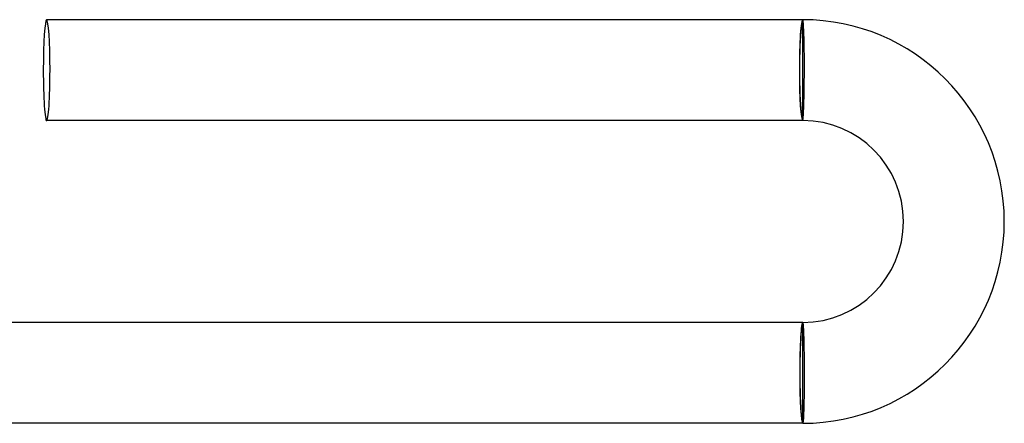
# Model space of a CAD drawing. Header units: millimetres. Extents: x -345 to 345, y -305 to 305.
# Tile 68 of 79: x 306 to 345, y -2 to 14. Entities that reach past the tile are written whole.
import ezdxf

# ---------------------------------------------------------------- set-up
doc = ezdxf.new("R2010")
doc.units = ezdxf.units.MM
doc.layers.add('HIDDEN', color=7, linetype='Continuous')
doc.layers.add('THICK', color=7, linetype='Continuous')

msp = doc.modelspace()

# ---------------------------------------------------------------- linework, layer by layer
at = {"layer": 'HIDDEN'}
for p, q in [((337.003, 13.998), (337, 14)), ((337.007, 13.991), (337.003, 13.998)), ((337.01, 13.98), (337.007, 13.991)), ((337.014, 13.964), (337.01, 13.98)), ((337.017, 13.944), (337.014, 13.964)), ((337.02, 13.919), (337.017, 13.944)), ((337.023, 13.89), (337.02, 13.919)), ((337.026, 13.857), (337.023, 13.89)), ((337.029, 13.819), (337.026, 13.857)), ((337.033, 13.778), (337.029, 13.819)), ((337.035, 13.732), (337.033, 13.778)), ((337.038, 13.682), (337.035, 13.732)), ((337.041, 13.629), (337.038, 13.682)), ((337.044, 13.572), (337.041, 13.629)), ((337.046, 13.512), (337.044, 13.572)), ((337.048, 13.448), (337.046, 13.512)), ((337.051, 13.38), (337.048, 13.448)), ((337.053, 13.31), (337.051, 13.38)), ((337.055, 13.236), (337.053, 13.31)), ((337.057, 13.16), (337.055, 13.236)), ((337.058, 13.081), (337.057, 13.16)), ((337.06, 13), (337.058, 13.081)), ((337.061, 12.916), (337.06, 13)), ((337.063, 12.831), (337.061, 12.916)), ((337.064, 12.743), (337.063, 12.831)), ((337.065, 12.654), (337.064, 12.743)), ((337.065, 12.563), (337.065, 12.654)), ((337.066, 12.471), (337.065, 12.563)), ((337.066, 12.378), (337.066, 12.471)), ((337.067, 12.284), (337.066, 12.378)), ((337.067, 12.19), (337.067, 12.284)), ((337.067, 12.095), (337.067, 12.19)), ((337.064, 11.632), (337.065, 11.723)), ((337.065, 11.723), (337.066, 11.815)), ((337.066, 11.908), (337.067, 12)), ((337.066, 11.815), (337.066, 11.908)), ((337.067, 12), (337.067, 12.095)), ((337.06, 11.278), (337.061, 11.365)), ((337.061, 11.365), (337.063, 11.453)), ((337.063, 11.453), (337.064, 11.542)), ((337.064, 11.542), (337.064, 11.632)), ((337.052, 10.87), (337.054, 10.947)), ((337.054, 10.947), (337.056, 11.027)), ((337.056, 11.027), (337.057, 11.109)), ((337.057, 11.109), (337.059, 11.192)), ((337.059, 11.192), (337.06, 11.278)), ((337.042, 10.522), (337.044, 10.586)), ((337.044, 10.586), (337.046, 10.653)), ((337.046, 10.653), (337.048, 10.722)), ((337.048, 10.722), (337.05, 10.795)), ((337.05, 10.795), (337.052, 10.87)), ((337.022, 10.135), (337.024, 10.171)), ((337.024, 10.171), (337.027, 10.21)), ((337.027, 10.21), (337.03, 10.253)), ((337.03, 10.253), (337.032, 10.3)), ((337.032, 10.3), (337.035, 10.35)), ((337.035, 10.35), (337.037, 10.404)), ((337.037, 10.404), (337.039, 10.461)), ((337.039, 10.461), (337.042, 10.522)), ((337, 10), (337.003, 10.002)), ((337.003, 10.002), (337.006, 10.009)), ((337.006, 10.009), (337.008, 10.019)), ((337.008, 10.019), (337.011, 10.034)), ((337.011, 10.034), (337.014, 10.053)), ((337.014, 10.053), (337.016, 10.076)), ((337.016, 10.076), (337.019, 10.104)), ((337.019, 10.104), (337.022, 10.135)), ((337, 2), (337.002, 1.998)), ((337.002, 1.998), (337.005, 1.991)), ((337.005, 1.991), (337.007, 1.981)), ((337.007, 1.981), (337.01, 1.966)), ((337.01, 1.966), (337.012, 1.947)), ((337.012, 1.947), (337.015, 1.924)), ((337.015, 1.924), (337.017, 1.896)), ((337.017, 1.896), (337.019, 1.865)), ((337.019, 1.865), (337.022, 1.829)), ((337.022, 1.829), (337.024, 1.79)), ((337.024, 1.79), (337.026, 1.747)), ((337.026, 1.747), (337.028, 1.7)), ((337.028, 1.7), (337.031, 1.65)), ((337.031, 1.65), (337.033, 1.596)), ((337.033, 1.596), (337.035, 1.539)), ((337.035, 1.539), (337.037, 1.478)), ((337.037, 1.478), (337.039, 1.414)), ((337.039, 1.414), (337.041, 1.347)), ((337.041, 1.347), (337.043, 1.277)), ((337.043, 1.277), (337.044, 1.205)), ((337.044, 1.205), (337.046, 1.13)), ((337.046, 1.13), (337.048, 1.053)), ((337.048, 1.053), (337.049, 0.973)), ((337.049, 0.973), (337.051, 0.891)), ((337.051, 0.891), (337.052, 0.808)), ((337.052, 0.808), (337.053, 0.722)), ((337.053, 0.722), (337.054, 0.635)), ((337.054, 0.635), (337.055, 0.547)), ((337.055, 0.547), (337.056, 0.458)), ((337.056, 0.458), (337.057, 0.368)), ((337.057, 0.368), (337.058, 0.277)), ((337.058, 0.277), (337.058, 0.185)), ((337.058, 0.185), (337.058, 0.092)), ((337.058, 0.092), (337.059, 0)), ((337.059, 0), (337.059, -0.095)), ((337.059, -0.378), (337.058, -0.471)), ((337.059, -0.095), (337.059, -0.19)), ((337.059, -0.19), (337.059, -0.284)), ((337.059, -0.284), (337.059, -0.378)), ((337.056, -0.743), (337.055, -0.831)), ((337.057, -0.654), (337.056, -0.743)), ((337.058, -0.563), (337.057, -0.654)), ((337.058, -0.471), (337.058, -0.563)), ((337.05, -1.16), (337.048, -1.236)), ((337.051, -1.081), (337.05, -1.16)), ((337.053, -1), (337.051, -1.081)), ((337.054, -0.916), (337.053, -1)), ((337.055, -0.831), (337.054, -0.916)), ((337.041, -1.511), (337.038, -1.572)), ((337.043, -1.447), (337.041, -1.511)), ((337.045, -1.38), (337.043, -1.447)), ((337.047, -1.31), (337.045, -1.38)), ((337.048, -1.236), (337.047, -1.31)), ((337.015, -1.944), (337.012, -1.964)), ((337.018, -1.919), (337.015, -1.944)), ((337.021, -1.89), (337.018, -1.919)), ((337.023, -1.857), (337.021, -1.89)), ((337.026, -1.819), (337.023, -1.857)), ((337.029, -1.777), (337.026, -1.819)), ((337.031, -1.732), (337.029, -1.777)), ((337.034, -1.682), (337.031, -1.732)), ((337.036, -1.629), (337.034, -1.682)), ((337.038, -1.572), (337.036, -1.629)), ((337.003, -1.998), (337, -2)), ((337.006, -1.991), (337.003, -1.998)), ((337.009, -1.98), (337.006, -1.991)), ((337.012, -1.964), (337.009, -1.98))]:
    msp.add_line(p, q, dxfattribs=at)
for start_param, end_param in [(-1.570796, 0), (-3.141593, -1.570796)]:
    msp.add_ellipse((307, 12), major_axis=(0, 2), ratio=0.066519, start_param=start_param, end_param=end_param, dxfattribs=at)
at = {"layer": 'THICK'}
for p, q in [((337, 14), (307, 14)), ((337, 10), (337, 14)), ((337, 10), (307, 10)), ((337, 2), (304.99, 2)), ((337, -2), (337, 2)), ((337, -2), (304.99, -2))]:
    msp.add_line(p, q, dxfattribs=at)
for radius in [8, 4]:
    msp.add_arc((337, 6), radius, 270, 90, dxfattribs=at)
for centre, major_axis, ratio, start_param, end_param in [((307, 12), (0, 2), 0.066519, 0, 1.570796), ((337, 12), (0, -2), 0.066519, -3.141593, -1.570796), ((337, 12), (0, -1.9), 0.066519, -3.141593, 0), ((307, 12), (0, 2), 0.066519, 1.570796, 3.141593), ((337, 12), (0, -2), 0.066519, -1.570796, 0), ((337, 0), (0, -2), 0.058722, -3.141593, -1.570796), ((337, 0), (0, 1.9), 0.058722, 0, 3.141593), ((337, 0), (0, -2), 0.058722, -1.570796, 0)]:
    msp.add_ellipse(centre, major_axis=major_axis, ratio=ratio, start_param=start_param, end_param=end_param, dxfattribs=at)

doc.saveas('drawing.dxf')
